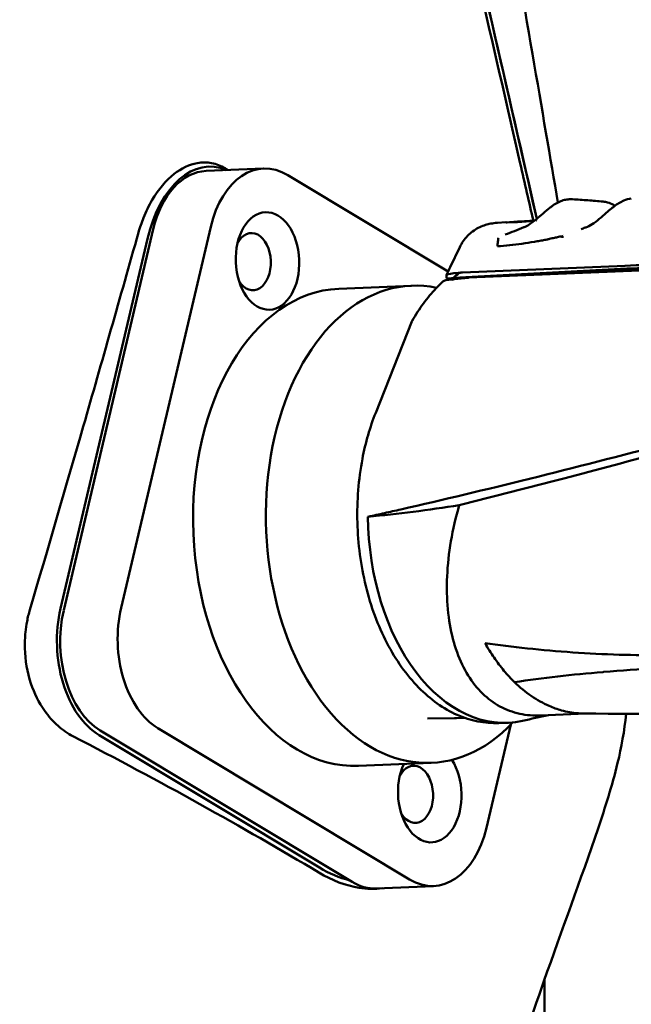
# Model space of a CAD drawing. Header units: millimetres. Extents: x 0 to 6049, y -120 to 1682.
# Tile 101 of 256: x 530 to 567, y 1359 to 1418. Entities that reach past the tile are written whole.
import ezdxf

# ---------------------------------------------------------------- set-up
doc = ezdxf.new("R2010")
doc.units = ezdxf.units.MM
doc.header["$LTSCALE"] = 2
doc.layers.add('Sichtbar (ISO)', color=7, linetype='Continuous', lineweight=50)

msp = doc.modelspace()

# ---------------------------------------------------------------- linework, layer by layer
at = {"layer": 'Sichtbar (ISO)'}
for p, q in [((541.41, 1409.012), (544.825, 1409.154)), ((555.787, 1403.029), (546.253, 1408.767)), ((558.728, 1405.927), (559.227, 1405.957)), ((558.728, 1405.927), (558.728, 1405.927)), ((559.672, 1405.922), (559.672, 1405.922)), ((559.689, 1405.966), (559.693, 1405.978)), ((559.693, 1405.924), (559.693, 1405.924)), ((559.71, 1405.967), (559.717, 1405.986)), ((559.719, 1405.986), (560.938, 1406.059)), ((561.044, 1406.059), (561.044, 1406.059)), ((561.053, 1406.066), (561.052, 1406.066)), ((561.053, 1406.066), (561.053, 1406.066)), ((561.084, 1406.087), (561.084, 1406.087)), ((538.263, 1405.548), (532.938, 1382.885)), ((536.353, 1383.027), (541.678, 1405.689)), ((562.637, 1405.261), (562.637, 1405.261)), ((537.918, 1404.972), (532.754, 1382.996)), ((556.484, 1404.488), (555.911, 1403.291)), ((571.38, 1403.449), (561.436, 1402.913)), ((555.696, 1402.648), (555.698, 1402.834)), ((555.911, 1403.291), (555.911, 1403.291)), ((561.436, 1402.913), (556.035, 1402.631)), ((566.409, 1403.202), (556.103, 1402.647)), ((566.304, 1403.374), (556.653, 1402.974)), ((557.023, 1402.668), (569.021, 1403.165)), ((555.648, 1402.51), (556.029, 1402.554)), ((555.917, 1402.616), (556.032, 1402.622)), ((556.03, 1402.616), (556.029, 1402.545)), ((556.87, 1402.651), (556.03, 1402.616)), ((556.035, 1402.631), (556.03, 1402.616)), ((556.157, 1402.569), (557.001, 1402.666)), ((553.614, 1402.189), (549.288, 1402.01)), ((551.485, 1394.638), (553.64, 1400.056)), ((551.328, 1385.304), (551.328, 1385.304)), ((551.5, 1384.487), (551.5, 1384.487)), ((551.837, 1383.264), (551.837, 1383.264)), ((555.738, 1383.425), (555.738, 1383.425)), ((554.546, 1378.419), (554.546, 1378.419)), ((554.568, 1376.445), (556.17, 1376.474)), ((556.283, 1376.478), (556.757, 1376.497)), ((557.322, 1376.521), (557.323, 1376.521)), ((563.98, 1376.746), (561.273, 1376.634)), ((538.527, 1375.887), (553.498, 1366.878)), ((558.073, 1369.955), (559.516, 1376.096)), ((559.335, 1376.204), (558.804, 1376.182)), ((548.14, 1367.588), (535.047, 1375.467)), ((535.112, 1375.746), (550.084, 1366.736)), ((554.789, 1373.814), (550.463, 1373.634)), ((565.44, 1373.518), (565.44, 1373.518)), ((551.511, 1366.349), (554.926, 1366.491)), ((561.523, 1360.945), (561.523, 1342.754))]:
    msp.add_line(p, q, dxfattribs=at)
for centre, start, end in [((555.683, 1402.212), 96.5806, 132.41797), ((557.036, 1402.368), 92.37132, 96.58053), ((553.919, 1399.945), 150.58296, 158.31303)]:
    msp.add_arc(centre, 0.3, start, end, dxfattribs=at)
for centre, major_axis, ratio, start_param, end_param in [((541.477, 1402.83), (0.252, 6.439), 0.594208, 6.051, 7.538219), ((545.053, 1403.658), (-0.228, 5.495), 0.650472, 5.877863, 7.448659), ((541.638, 1403.517), (-0.228, 5.495), 0.650472, 0, 1.165474), ((544.142, 1403.621), (-0.07, 1.699), 0.650472, 2.298716, 7.126062), ((527.234, 1406.43), (59.997, -0.561), 0.059111, 5.422095, 5.537928), ((526.828, 1406.244), (60.176, -0.162), 0.06477, 5.430411, 5.542608), ((554.202, 1388.001), (-0.588, 14.188), 0.650472, 6.121827, 9.990166), ((560.545, 1402.771), (-4.86, 0.045), 0.059111, 5.738018, 6.197248), ((560.502, 1398.105), (-4.277, 4.668), 0.481113, 6.189434, 6.340578), ((556.64, 1402.62), (-0.577, -0.051), 0.608628, 4.636684, 4.986319), ((555.683, 1402.212), (-0.202, 0.221), 0.666439, 6.283174, 6.283215), ((560.543, 1402.507), (-4.86, 0.013), 0.06478, 5.864294, 5.971914), ((556.231, 1402.275), (-0.559, -0.035), 0.533338, 4.812004, 5.049143), ((549.876, 1387.822), (0.588, -14.188), 0.650472, 3.141593, 6.283185), ((554.202, 1388.001), (-0.588, 14.188), 0.650472, 6.120153, 6.120201), ((558.838, 1388.193), (0.497, -11.99), 0.650472, 4.664057, 6.39708), ((536.313, 1380.854), (0.24, -5.795), 0.650472, 4.307066, 5.877863), ((539.728, 1380.996), (0.228, -5.495), 0.650472, 4.307066, 5.877863), ((536.313, 1380.854), (-0.228, 5.495), 0.650472, 1.165474, 2.73627), ((554.202, 1388.001), (-0.285, 6.894), 0.650472, 2.661363, 2.661372), ((554.202, 1388.001), (-0.588, 14.188), 0.650472, 4.125432, 4.125434), ((554.202, 1388.001), (0.362, -8.743), 0.650472, 0.35625, 0.356259), ((554.202, 1388.001), (0.476, -11.49), 0.650472, 0.668599, 0.668601), ((555.803, 1388.068), (0.48, -11.59), 0.650472, 6.268236, 6.283185), ((558.08, 1388.162), (0.48, -11.59), 0.650472, 5.980441, 5.980537), ((554.699, 1371.986), (0.12, -2.898), 0.650472, 4.03299, 8.590912), ((553.788, 1371.948), (-0.07, 1.699), 0.650472, 2.298716, 7.126062), ((554.699, 1371.986), (0.228, -5.495), 0.650472, 5.877863, 7.448659), ((549.406, 1372.975), (-3.876, 5.674), 0.707978, 2.145292, 2.468329), ((551.284, 1371.845), (0.228, -5.495), 0.650472, 5.877863, 6.283185)]:
    msp.add_ellipse(centre, major_axis=major_axis, ratio=ratio, start_param=start_param, end_param=end_param, dxfattribs=at)
msp.add_ellipse((545.053, 1403.658), major_axis=(0.12, -2.898), ratio=0.650472, dxfattribs=at)
for points, knots in [([(504.923, 1467.066), (538.655, 1462.123), (544.912, 1461.083), (549.023, 1457.261), (551.062, 1449.681), (558.448, 1417.621), (561.06, 1406.158)], [0, 0, 0, 0, 0.214053, 0.4340864, 0.6541198, 0.8250733, 0.8250733, 0.8250733, 0.8250733]), ([(560.855, 1406.054), (560.609, 1407.132), (560.35, 1408.265), (558.816, 1414.975), (557.458, 1420.873), (554.231, 1434.804), (551.181, 1447.892), (549.683, 1453.406), (549.179, 1455.219), (547.605, 1457.99), (546.879, 1458.767), (545.284, 1460.007), (544.335, 1460.46), (542.71, 1461.044), (541.708, 1461.315), (538.799, 1461.844), (538.212, 1461.946), (537.152, 1462.128), (536.449, 1462.248), (532.003, 1462.976), (526.673, 1463.791), (515.457, 1465.483), (508.636, 1466.503), (504.979, 1467.049)], [1.374772, 1.374772, 1.374772, 1.374772, 1.45234, 1.45234, 1.811616, 1.811616, 2.355922, 2.355922, 2.615184, 2.615184, 2.804113, 2.804113, 3.021371, 3.021371, 3.205526, 3.205526, 3.245338, 3.245338, 3.307699, 3.307699, 3.613898, 3.613898, 3.85348, 3.85348, 3.85348, 3.85348]), ([(562.273, 1463.847), (562.275, 1462.57), (562.277, 1460.502), (562.344, 1457.711), (562.478, 1455.528), (562.72, 1453.522), (563.057, 1451.912), (563.512, 1450.421), (564.337, 1448.394), (565.65, 1446.204), (567.034, 1444.234), (568.075, 1442.815), (569.817, 1440.487), (573.456, 1435.669), (577.268, 1430.66), (580.364, 1426.499), (581.692, 1424.611), (583.165, 1422.316), (584.379, 1419.943), (585.312, 1416.861), (585.638, 1414.253), (585.773, 1410.976), (585.773, 1408.951), (585.773, 1407.616)], [0, 0, 0, 0, 0.060826, 0.098527, 0.132967, 0.164962, 0.194728, 0.211186, 0.239186, 0.298719, 0.332312, 0.353781, 0.382397, 0.470644, 0.640989, 0.681803, 0.717377, 0.750735, 0.8116, 0.843716, 0.903596, 0.9364, 1, 1, 1, 1]), ([(580.773, 1407.616), (580.772, 1408.518), (580.77, 1409.836), (580.739, 1411.629), (580.679, 1413.143), (580.539, 1414.774), (580.24, 1416.416), (579.747, 1417.932), (579.011, 1419.462), (577.821, 1421.457), (575.892, 1424.18), (572.961, 1428.073), (569.387, 1432.79), (565.91, 1437.387), (563.129, 1441.09), (561.244, 1443.827), (559.856, 1446.26), (558.786, 1448.694), (558.036, 1451.289), (557.593, 1453.989), (557.386, 1456.608), (557.277, 1459.792), (557.273, 1462.053), (557.273, 1463.519)], [0, 0, 0, 0, 0.0429756, 0.0627808, 0.0854317, 0.1151469, 0.1407264, 0.1647683, 0.190854, 0.2214431, 0.275248, 0.3494912, 0.4532903, 0.556737, 0.6236731, 0.6735552, 0.7147558, 0.7568699, 0.799901, 0.8430547, 0.8870771, 0.924954, 0.9947983, 0.9947983, 0.9947983, 0.9947983]), ([(562.316, 1407.134), (561.42, 1412.365), (560.307, 1418.87), (556.484, 1441.345), (556.335, 1442.547), (553.75, 1456.826)], [-6.839345, -6.839345, -6.839345, -6.839345, -4.353188, -4.353188, -0.000002, -0.000002, -0.000002, -0.000002]), ([(522.173, 1400.245), (524.084, 1408.202), (525.994, 1416.16), (528.288, 1425.716), (530.967, 1436.878), (533.66, 1448.092)], [-21.036468, -21.036468, -21.036468, -21.036468, -3.518596, -3.518596, -0.000001, -0.000001, -0.000001, -0.000001]), ([(552.824, 1441.852), (553.605, 1438.559), (554.438, 1434.96), (557.434, 1422.003), (559.357, 1413.671), (561.068, 1406.16)], [-2.367832, -2.367832, -2.367832, -2.367832, -1.708926, -1.708926, -0.928249, -0.928249, -0.928249, -0.928249]), ([(537.382, 1405.347), (537.466, 1405.646), (537.565, 1405.936), (537.826, 1406.595), (538, 1406.954), (538.568, 1407.919), (539.013, 1408.449), (539.941, 1409.174), (540.406, 1409.396), (541.165, 1409.53), (541.451, 1409.529), (542.005, 1409.423), (542.273, 1409.32), (542.528, 1409.168)], [-0.9578291, -0.9578291, -0.9578291, -0.9578291, -0.861653, -0.861653, -0.7310732, -0.7310732, -0.481407, -0.481407, -0.2613578, -0.2613578, -0.1292308, -0.1292308, -0.000001, -0.000001, -0.000001, -0.000001]), ([(560.586, 1405.808), (560.732, 1405.899), (560.879, 1406.009), (561.161, 1406.242), (561.3, 1406.365), (561.576, 1406.606), (561.715, 1406.726), (561.908, 1406.875), (561.965, 1406.917), (562.021, 1406.956)], [0, 0, 0, 0, 0.0554437, 0.0554437, 0.1100389, 0.1100389, 0.1679078, 0.1679078, 0.1921099, 0.1921099, 0.1921099, 0.1921099]), ([(562.021, 1406.956), (562.224, 1407.096), (562.428, 1407.204), (562.728, 1407.295), (562.822, 1407.315), (562.917, 1407.324)], [0, 0, 0, 0, 0.0867843, 0.0867843, 0.1263376, 0.1263376, 0.1263376, 0.1263376]), ([(565.657, 1406.906), (565.849, 1407.051), (566.039, 1407.169), (566.378, 1407.311), (566.529, 1407.351), (566.678, 1407.367)], [0, 0, 0, 0, 0.0817181, 0.0817181, 0.1443962, 0.1443962, 0.1443962, 0.1443962]), ([(564.344, 1405.84), (564.489, 1405.931), (564.636, 1406.042), (564.917, 1406.275), (565.056, 1406.399), (565.293, 1406.608), (565.396, 1406.697), (565.497, 1406.78)], [0, 0, 0, 0, 0.0553958, 0.0553958, 0.1099705, 0.1099705, 0.1525696, 0.1525696, 0.1525696, 0.1525696]), ([(556.484, 1404.488), (556.601, 1404.732), (556.759, 1404.96), (557.133, 1405.344), (557.352, 1405.506), (557.698, 1405.687), (557.816, 1405.737), (558.035, 1405.813), (558.137, 1405.841), (558.368, 1405.891), (558.491, 1405.907), (558.642, 1405.921), (558.685, 1405.924), (558.728, 1405.927)], [0, 0, 0, 0, 0.0811972, 0.0811972, 0.1609167, 0.1609167, 0.1994134, 0.1994134, 0.2323388, 0.2323388, 0.2776042, 0.2776042, 0.2963119, 0.2963119, 0.2963119, 0.2963119]), ([(559.285, 1405.955), (559.235, 1405.957), (559.217, 1405.957), (559.249, 1405.955), (559.321, 1405.954), (559.507, 1405.959), (559.583, 1405.961), (559.76, 1405.969), (559.859, 1405.974), (559.968, 1405.981)], [0.3638666, 0.3638666, 0.3638666, 0.3638666, 0.4081776, 0.4081776, 0.4657935, 0.4657935, 0.4956944, 0.4956944, 0.5255952, 0.5255952, 0.5255952, 0.5255952]), ([(559.715, 1405.981), (559.708, 1405.98), (559.703, 1405.98), (559.696, 1405.979), (559.694, 1405.979), (559.693, 1405.978), (559.693, 1405.978), (559.693, 1405.978)], [0.044959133, 0.044959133, 0.044959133, 0.044959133, 0.049123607, 0.049123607, 0.052835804, 0.052835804, 0.053670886, 0.053670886, 0.053670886, 0.053670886]), ([(559.722, 1405.986), (559.719, 1405.986), (559.717, 1405.986), (559.717, 1405.986), (559.717, 1405.986), (559.717, 1405.986)], [0.000001, 0.000001, 0.000001, 0.000001, 0.003599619, 0.003599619, 0.004193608, 0.004193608, 0.004193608, 0.004193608]), ([(560.937, 1406.058), (560.86, 1406.053), (560.784, 1406.048), (560.547, 1406.033), (560.395, 1406.023), (560.128, 1406.007), (560.013, 1406.001), (559.83, 1405.992), (559.762, 1405.989), (559.722, 1405.986)], [0.0288792, 0.0288792, 0.0288792, 0.0288792, 0.0529434, 0.0529434, 0.1058696, 0.1058696, 0.1587195, 0.1587195, 0.2115632, 0.2115632, 0.2115632, 0.2115632]), ([(559.968, 1405.981), (560.082, 1405.987), (560.206, 1405.996), (560.469, 1406.015), (560.608, 1406.025), (560.809, 1406.041), (560.868, 1406.045), (560.926, 1406.05)], [0.000001, 0.000001, 0.000001, 0.000001, 0.0449791, 0.0449791, 0.089776, 0.089776, 0.1077322, 0.1077322, 0.1077322, 0.1077322]), ([(530.928, 1382.92), (531.989, 1386.504), (533.096, 1390.322), (535.206, 1397.662), (536.298, 1401.504), (537.382, 1405.347)], [-2.372048, -2.372048, -2.372048, -2.372048, -1.240946, -1.240946, -0.000001, -0.000001, -0.000001, -0.000001]), ([(558.779, 1405.044), (558.776, 1405.015), (558.765, 1404.938), (558.751, 1404.812), (558.734, 1404.669), (558.724, 1404.574), (558.718, 1404.53)], [0, 0, 0, 0, 0.169327, 0.446019, 0.73973, 1, 1, 1, 1]), ([(561.394, 1404.885), (561.44, 1404.893), (561.486, 1404.902), (561.578, 1404.919), (561.624, 1404.928), (561.67, 1404.936)], [-0.03485482, -0.03485482, -0.03485482, -0.03485482, -0.01742995, -0.01742995, -0.00000116, -0.00000116, -0.00000116, -0.00000116]), ([(561.808, 1404.969), (561.802, 1404.968), (561.796, 1404.967), (561.791, 1404.965), (561.786, 1404.964), (561.781, 1404.963), (561.776, 1404.961), (561.771, 1404.96), (561.766, 1404.959), (561.761, 1404.958), (561.757, 1404.957), (561.752, 1404.956), (561.748, 1404.955), (561.743, 1404.954), (561.739, 1404.953), (561.735, 1404.952), (561.731, 1404.951), (561.727, 1404.95), (561.724, 1404.949), (561.72, 1404.948), (561.716, 1404.947), (561.713, 1404.946), (561.709, 1404.945), (561.706, 1404.944), (561.703, 1404.944), (561.7, 1404.943), (561.697, 1404.942), (561.694, 1404.941), (561.691, 1404.941), (561.688, 1404.94), (561.685, 1404.939), (561.682, 1404.939), (561.68, 1404.938), (561.677, 1404.938), (561.675, 1404.937), (561.672, 1404.937), (561.67, 1404.936)], [0, 0, 0, 0, 0.0833333, 0.0833333, 0.0833333, 0.1666667, 0.1666667, 0.1666667, 0.25, 0.25, 0.25, 0.3333333, 0.3333333, 0.3333333, 0.4166667, 0.4166667, 0.4166667, 0.5, 0.5, 0.5, 0.5833333, 0.5833333, 0.5833333, 0.6666667, 0.6666667, 0.6666667, 0.75, 0.75, 0.75, 0.8333333, 0.8333333, 0.8333333, 0.9166667, 0.9166667, 0.9166667, 0.9999277, 0.9999277, 0.9999277, 0.9999277]), ([(562.592, 1405.123), (562.592, 1405.123), (562.592, 1405.124), (562.592, 1405.124), (562.592, 1405.124), (562.591, 1405.125), (562.591, 1405.126), (562.588, 1405.127), (562.585, 1405.127), (562.574, 1405.128), (562.559, 1405.126), (562.496, 1405.118), (562.413, 1405.102), (562.151, 1405.047), (562.058, 1405.027), (561.917, 1404.995), (561.863, 1404.983), (561.808, 1404.969)], [0.00000235, 0.00000235, 0.00000235, 0.00000235, 0.00011457, 0.00011457, 0.00024115, 0.00024115, 0.00054762, 0.00054762, 0.00129792, 0.00129792, 0.00360753, 0.00360753, 0.00887233, 0.00887233, 0.0112027, 0.0112027, 0.01272289, 0.01272289, 0.01272289, 0.01272289]), ([(562.592, 1405.123), (562.591, 1405.114), (562.59, 1405.105), (562.588, 1405.095), (562.587, 1405.086), (562.585, 1405.077), (562.584, 1405.068), (562.582, 1405.059), (562.581, 1405.049), (562.579, 1405.04)], [0, 0, 0, 0, 0.333333, 0.333333, 0.333333, 0.666667, 0.666667, 0.666667, 1, 1, 1, 1]), ([(571.397, 1403.435), (569.774, 1403.352), (568.149, 1403.268), (564.831, 1403.095), (563.132, 1403.004), (561.436, 1402.913)], [-1.305993, -1.305993, -1.305993, -1.305993, -0.666983, -0.666983, -0.000001, -0.000001, -0.000001, -0.000001]), ([(556.454, 1402.945), (556.445, 1402.952), (556.434, 1402.955), (556.414, 1402.96), (556.402, 1402.96), (556.391, 1402.959)], [-0.01203459, -0.01203459, -0.01203459, -0.01203459, -0.00630034, -0.00630034, -0.000001, -0.000001, -0.000001, -0.000001]), ([(555.48, 1402.433), (555.342, 1402.307), (555.207, 1402.175), (554.944, 1401.897), (554.815, 1401.752), (554.564, 1401.451), (554.442, 1401.294), (554.205, 1400.969), (554.09, 1400.801), (553.868, 1400.454), (553.761, 1400.276), (553.657, 1400.092)], [5.2906844, 5.2906844, 5.2906844, 5.2906844, 5.3525294, 5.3525294, 5.4143745, 5.4143745, 5.4762195, 5.4762195, 5.5380645, 5.5380645, 5.5999095, 5.5999095, 5.5999095, 5.5999095]), ([(555.917, 1402.616), (555.879, 1402.617), (555.847, 1402.619), (555.818, 1402.621), (555.79, 1402.624), (555.766, 1402.626), (555.747, 1402.63), (555.727, 1402.634), (555.712, 1402.638), (555.702, 1402.642)], [0.0000001, 0.0000001, 0.0000001, 0.0000001, 0.3333333, 0.3333333, 0.3333333, 0.6666667, 0.6666667, 0.6666667, 1, 1, 1, 1]), ([(558.804, 1376.182), (557.972, 1376.147), (557.132, 1376.313), (555.514, 1377.027), (554.738, 1377.581), (553.321, 1379.027), (552.684, 1379.926), (551.62, 1381.973), (551.194, 1383.122), (550.599, 1385.551), (550.429, 1386.831), (550.36, 1389.392), (550.462, 1390.673), (550.878, 1392.856), (551.145, 1393.781), (551.485, 1394.638)], [4.634485, 4.634485, 4.634485, 4.634485, 4.944069, 4.944069, 5.259399, 5.259399, 5.581217, 5.581217, 5.904574, 5.904574, 6.227764, 6.227764, 6.550812, 6.550812, 6.806784, 6.806784, 6.806784, 6.806784]), ([(568.812, 1392.803), (566.048, 1392.08), (563.297, 1391.373), (558.049, 1390.068), (555.513, 1389.46), (552.977, 1388.885)], [0.000001, 0.000001, 0.000001, 0.000001, 1.062132, 1.062132, 2.083497, 2.083497, 2.083497, 2.083497]), ([(568.7, 1392.336), (566.669, 1391.79), (564.655, 1391.254), (560.58, 1390.187), (558.515, 1389.656), (556.454, 1389.142)], [0.000001, 0.000001, 0.000001, 0.000001, 0.784013, 0.784013, 1.606453, 1.606453, 1.606453, 1.606453]), ([(556.453, 1389.142), (555.543, 1388.994), (554.631, 1388.862), (552.819, 1388.632), (551.925, 1388.533), (551.025, 1388.45)], [0.0000038, 0.0000038, 0.0000038, 0.0000038, 0.3488382, 0.3488382, 0.6884402, 0.6884402, 0.6884402, 0.6884402]), ([(552.977, 1388.885), (552.652, 1388.812), (552.328, 1388.739), (551.677, 1388.594), (551.351, 1388.522), (551.025, 1388.45)], [0.000001, 0.000001, 0.000001, 0.000001, 0.1293247, 0.1293247, 0.2596815, 0.2596815, 0.2596815, 0.2596815]), ([(561.273, 1376.634), (561.069, 1376.626), (560.434, 1376.637), (559.42, 1376.858), (558.31, 1377.46), (557.356, 1378.386), (556.589, 1379.623), (556.038, 1381.145), (555.73, 1382.916), (555.685, 1384.885), (555.915, 1386.988), (556.243, 1388.425), (556.454, 1389.142)], [0.4744033, 0.4744033, 0.4744033, 0.4744033, 0.5, 0.5555556, 0.6111111, 0.6666667, 0.7222222, 0.7777778, 0.8333333, 0.8888889, 0.9444444, 0.9999998, 0.9999998, 0.9999998, 0.9999998]), ([(530.928, 1382.92), (530.895, 1382.808), (530.864, 1382.694), (530.808, 1382.463), (530.783, 1382.346), (530.72, 1382.017), (530.689, 1381.802), (530.635, 1381.269), (530.623, 1380.95), (530.65, 1379.91), (530.773, 1379.2), (531.192, 1377.943), (531.465, 1377.397), (532.041, 1376.575), (532.312, 1376.27), (532.883, 1375.765), (533.178, 1375.561), (533.485, 1375.403)], [0.000001, 0.000001, 0.000001, 0.000001, 0.0363239, 0.0363239, 0.0728741, 0.0728741, 0.1384705, 0.1384705, 0.2343581, 0.2343581, 0.4506063, 0.4506063, 0.6442888, 0.6442888, 0.7837997, 0.7837997, 0.9150923, 0.9150923, 0.9150923, 0.9150923]), ([(557.983, 1380.929), (558.152, 1380.634), (558.331, 1380.35), (558.52, 1380.076), (558.709, 1379.802), (558.908, 1379.537), (559.11, 1379.293), (559.313, 1379.049), (559.519, 1378.824), (559.732, 1378.617)], [0, 0, 0, 0, 0.333333, 0.333333, 0.333333, 0.666667, 0.666667, 0.666667, 1, 1, 1, 1]), ([(571.079, 1380.281), (570.293, 1380.244), (569.482, 1380.221), (568.636, 1380.214), (567.77, 1380.208), (566.867, 1380.218), (565.954, 1380.247), (565.041, 1380.276), (564.117, 1380.323), (563.201, 1380.387), (562.285, 1380.45), (561.375, 1380.53), (560.502, 1380.622), (559.629, 1380.714), (558.791, 1380.817), (557.983, 1380.929)], [0.0047962, 0.0047962, 0.0047962, 0.0047962, 0.2, 0.2, 0.2, 0.4, 0.4, 0.4, 0.6, 0.6, 0.6, 0.8, 0.8, 0.8, 1, 1, 1, 1]), ([(564.983, 1379.216), (564.996, 1379.217), (565.008, 1379.218), (566.07, 1379.306), (567.142, 1379.377), (569.348, 1379.488), (570.481, 1379.528), (571.637, 1379.551)], [-0.9020555, -0.9020555, -0.9020555, -0.9020555, -0.8966685, -0.8966685, -0.4514571, -0.4514571, -0.0000357, -0.0000357, -0.0000357, -0.0000357]), ([(563.856, 1376.747), (563.743, 1376.748), (563.63, 1376.753), (563.187, 1376.787), (562.859, 1376.846), (562.283, 1377.007), (562.038, 1377.094), (561.43, 1377.358), (561.079, 1377.556), (560.388, 1378.033), (560.051, 1378.308), (559.732, 1378.617)], [-0.6538648, -0.6538648, -0.6538648, -0.6538648, -0.6028947, -0.6028947, -0.4526665, -0.4526665, -0.3402314, -0.3402314, -0.1708459, -0.1708459, -0.0000102, -0.0000102, -0.0000102, -0.0000102]), ([(566.371, 1376.737), (566.271, 1375.713), (566.088, 1374.733), (565.536, 1372.439), (565.125, 1371.161), (563.657, 1366.831), (562.55, 1363.874), (559.932, 1356.405), (558.398, 1351.924), (555.669, 1344.103), (554.435, 1340.846), (552.684, 1335.544), (552.128, 1333.536), (551.464, 1329.489), (551.42, 1327.513), (551.353, 1324.882), (551.339, 1324.186), (551.328, 1323.491)], [0.072818, 0.072818, 0.072818, 0.072818, 0.403172, 0.403172, 0.893192, 0.893192, 2.105131, 2.105131, 3.875113, 3.875113, 5.184755, 5.184755, 5.864935, 5.864935, 6.446484, 6.446484, 6.655188, 6.655188, 6.655188, 6.655188]), ([(548.107, 1367.291), (545.83, 1368.653), (543.476, 1370.009), (538.595, 1372.717), (536.071, 1374.068), (533.485, 1375.403)], [-2.204829, -2.204829, -2.204829, -2.204829, -1.104542, -1.104542, -0.000001, -0.000001, -0.000001, -0.000001]), ([(551.891, 1366.365), (551.438, 1366.3), (550.968, 1366.312), (549.708, 1366.513), (548.893, 1366.821), (548.107, 1367.291)], [-0.6097084, -0.6097084, -0.6097084, -0.6097084, -0.3818877, -0.3818877, -0.000001, -0.000001, -0.000001, -0.000001])]:
    msp.add_open_spline(points, degree=3, knots=knots, dxfattribs=at)
for points in [[(542.528, 1409.168), (542.585, 1409.134), (542.642, 1409.1), (542.698, 1409.066)], [(562.917, 1407.324), (563.007, 1407.334), (563.098, 1407.336), (563.187, 1407.33)], [(563.187, 1407.33), (563.491, 1407.312), (563.793, 1407.29), (564.096, 1407.267)], [(564.096, 1407.267), (564.398, 1407.243), (564.701, 1407.217), (565.003, 1407.188)], [(565.003, 1407.188), (565.092, 1407.18), (565.181, 1407.164), (565.267, 1407.14)], [(565.267, 1407.14), (565.389, 1407.108), (565.507, 1407.058), (565.616, 1406.992)], [(565.616, 1406.992), (565.644, 1406.975), (565.674, 1406.958), (565.703, 1406.941)], [(565.497, 1406.78), (565.551, 1406.824), (565.604, 1406.866), (565.657, 1406.906)], [(560.306, 1405.666), (560.402, 1405.705), (560.497, 1405.752), (560.586, 1405.808)], [(563.972, 1405.653), (564.095, 1405.7), (564.221, 1405.763), (564.344, 1405.84)], [(559.187, 1405.226), (559.55, 1405.359), (559.907, 1405.51), (560.292, 1405.661)], [(560.292, 1405.661), (560.296, 1405.663), (560.301, 1405.664), (560.306, 1405.666)], [(563.702, 1405.556), (563.782, 1405.584), (563.862, 1405.613), (563.943, 1405.642)], [(563.943, 1405.642), (563.952, 1405.645), (563.962, 1405.649), (563.972, 1405.653)], [(560.919, 1404.8), (560.67, 1404.756), (560.175, 1404.679), (559.441, 1404.589), (558.958, 1404.546), (558.718, 1404.53)], [(561.394, 1404.885), (561.342, 1404.875), (561.237, 1404.856), (561.079, 1404.828), (560.972, 1404.809), (560.919, 1404.8)], [(555.698, 1402.836), (555.768, 1402.989), (555.839, 1403.14), (555.911, 1403.291)], [(555.704, 1402.841), (555.7, 1402.839), (555.698, 1402.836), (555.698, 1402.834)], [(555.702, 1402.642), (555.698, 1402.644), (555.696, 1402.646), (555.696, 1402.648)], [(559.732, 1378.617), (561.411, 1378.864), (563.162, 1379.064), (564.983, 1379.216)], [(561.753, 1376.654), (561.241, 1376.542), (560.729, 1376.43), (560.218, 1376.319)], [(575.392, 1376.88), (571.547, 1376.76), (567.689, 1376.715), (563.856, 1376.747)]]:
    msp.add_open_spline(points, degree=3, dxfattribs=at)

doc.saveas('drawing.dxf')
